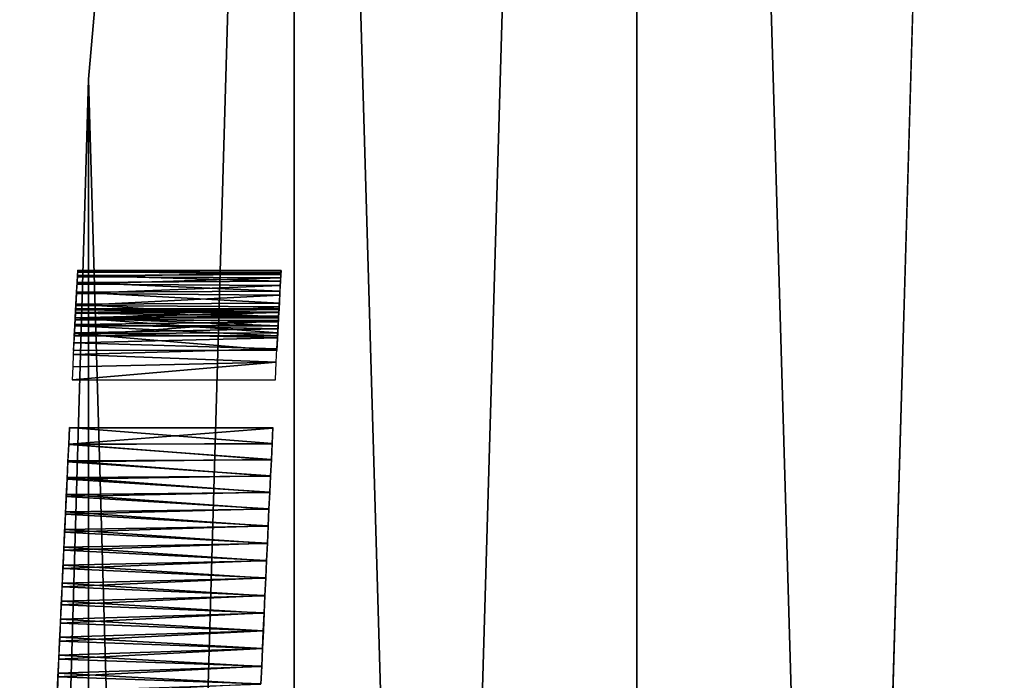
# Model space of a CAD drawing. Header units: millimetres. Extents: x -135 to 891, y -20 to 307.
# Tile 20 of 211: x -135 to -134.515, y 0.867 to 1.192. Entities that reach past the tile are written whole.
import ezdxf

# ---------------------------------------------------------------- set-up
doc = ezdxf.new("R2010")
doc.units = ezdxf.units.MM
doc.header["$LTSCALE"] = 65.185185
for name, color, linetype in [('1', 7, 'CONTINUOUS'), ('3', 7, 'CONTINUOUS'), ('33', 7, 'CONTINUOUS'), ('35', 7, 'CONTINUOUS'), ('44', 7, 'CONTINUOUS'), ('50', 7, 'CONTINUOUS'), ('6', 7, 'CONTINUOUS')]:
    doc.layers.add(name, color=color, linetype=linetype)

msp = doc.modelspace()

# ---------------------------------------------------------------- linework, layer by layer
at = {"layer": '1', "color": 151, "linetype": 'Continuous', "true_color": 0x70b4f2}
for points in [[(-134.69616, 3.47293, 65), (-134.4609, -4.6123, 65), (-134.4609, 4.6123, 65), (-134.69616, 3.47293, 65)], [(-134.86477, 2.32181, 65), (-134.69616, -3.47293, 65), (-134.69616, 3.47293, 65), (-134.86477, 2.32181, 65)], [(-134.69616, -3.47293, 65), (-134.4609, -4.6123, 65), (-134.69616, 3.47293, 65), (-134.69616, -3.47293, 65)], [(-134.96616, 1.16286, 65), (-134.86477, -2.32181, 65), (-134.86477, 2.32181, 65), (-134.96616, 1.16286, 65)], [(-134.86477, -2.32181, 65), (-134.69616, -3.47293, 65), (-134.86477, 2.32181, 65), (-134.86477, -2.32181, 65)], [(-135, 0, 65), (-134.96616, -1.16286, 65), (-134.96616, 1.16286, 65), (-135, 0, 65)], [(-134.96616, -1.16286, 65), (-134.86477, -2.32181, 65), (-134.96616, 1.16286, 65), (-134.96616, -1.16286, 65)]]:
    msp.add_3dface(points, dxfattribs=at)
at = {"layer": '3', "color": 151, "linetype": 'Continuous', "true_color": 0x70b4f2}
for points in [[(-134.96616, 1.1629), (-134.86477, 2.32181, 65), (-134.86477, 2.32186), (-134.96616, 1.1629)], [(-134.96616, 1.16286, 65), (-134.86477, 2.32181, 65), (-134.96616, 1.1629), (-134.96616, 1.16286, 65)], [(-135, 0), (-134.96616, 1.16286, 65), (-134.96616, 1.1629), (-135, 0)], [(-135, 0, 65), (-134.96616, 1.16286, 65), (-135, 0), (-135, 0, 65)]]:
    msp.add_3dface(points, dxfattribs=at)
at = {"layer": '33', "color": 151, "linetype": 'Continuous', "true_color": 0x70b4f2}
for points in [[(-134.69616, 3.47293, -2), (-134.4609, 4.6123, -2), (-134.69616, -3.47293, -2), (-134.69616, 3.47293, -2)], [(-134.69616, -3.47293, -2), (-134.4609, 4.6123, -2), (-134.4609, -4.6123, -2), (-134.69616, -3.47293, -2)], [(-134.86477, 2.32181, -2), (-134.69616, 3.47293, -2), (-134.86477, -2.32181, -2), (-134.86477, 2.32181, -2)], [(-134.86477, -2.32181, -2), (-134.69616, 3.47293, -2), (-134.69616, -3.47293, -2), (-134.86477, -2.32181, -2)], [(-134.96616, 1.16286, -2), (-134.86477, 2.32181, -2), (-134.96616, -1.16286, -2), (-134.96616, 1.16286, -2)], [(-134.96616, -1.16286, -2), (-134.86477, 2.32181, -2), (-134.86477, -2.32181, -2), (-134.96616, -1.16286, -2)], [(-135, 0, -2), (-134.96616, 1.16286, -2), (-134.96616, -1.16286, -2), (-135, 0, -2)]]:
    msp.add_3dface(points, dxfattribs=at)
at = {"layer": '35', "color": 151, "linetype": 'Continuous', "true_color": 0x70b4f2}
for points in [[(-134.86477, 2.32181, -2), (-134.96616, 1.16286, -2), (-134.86477, 2.32186, 63), (-134.86477, 2.32181, -2)], [(-134.86477, 2.32186, 63), (-134.96616, 1.16286, -2), (-134.96616, 1.1629, 63), (-134.86477, 2.32186, 63)], [(-134.96616, 1.16286, -2), (-135, 0, -2), (-134.96616, 1.1629, 63), (-134.96616, 1.16286, -2)], [(-134.96616, 1.1629, 63), (-135, 0, -2), (-135, 0, 63), (-134.96616, 1.1629, 63)]]:
    msp.add_3dface(points, dxfattribs=at)
at = {"layer": '44', "color": 151, "linetype": 'Continuous', "true_color": 0x70b4f2}
for points in [[(-134.97267, 1.04524, 50.98809), (-134.97253, 1.04793, 50.99202), (-134.87239, 1.04787, 50.99191), (-134.97267, 1.04524, 50.98809)], [(-134.87253, 1.04524, 50.98809), (-134.97267, 1.04524, 50.98809), (-134.87239, 1.04787, 50.99191), (-134.87253, 1.04524, 50.98809)], [(-134.97254, 1.04764, 51.01675), (-134.97267, 1.04528, 51.02453), (-134.87249, 1.04605, 51.02224), (-134.97254, 1.04764, 51.01675)], [(-134.97246, 1.04916, 51.00958), (-134.97254, 1.04764, 51.01675), (-134.87238, 1.04806, 51.01509), (-134.97246, 1.04916, 51.00958)], [(-134.87238, 1.04806, 51.01509), (-134.97254, 1.04764, 51.01675), (-134.87249, 1.04605, 51.02224), (-134.87238, 1.04806, 51.01509)], [(-134.97253, 1.04793, 50.99202), (-134.97245, 1.04942, 50.99703), (-134.87231, 1.04936, 50.99669), (-134.97253, 1.04793, 50.99202)], [(-134.87239, 1.04787, 50.99191), (-134.97253, 1.04793, 50.99202), (-134.87231, 1.04936, 50.99669), (-134.87239, 1.04787, 50.99191)], [(-134.97243, 1.0498, 51.00295), (-134.97246, 1.04916, 51.00958), (-134.87231, 1.04934, 51.00837), (-134.97243, 1.0498, 51.00295)], [(-134.87231, 1.04934, 51.00837), (-134.97246, 1.04916, 51.00958), (-134.87238, 1.04806, 51.01509), (-134.87231, 1.04934, 51.00837)], [(-134.97245, 1.04942, 50.99703), (-134.97243, 1.0498, 51.00295), (-134.87229, 1.04981, 51.00219), (-134.97245, 1.04942, 50.99703)], [(-134.87231, 1.04936, 50.99669), (-134.97245, 1.04942, 50.99703), (-134.87229, 1.04981, 51.00219), (-134.87231, 1.04936, 50.99669)], [(-134.87229, 1.04981, 51.00219), (-134.97243, 1.0498, 51.00295), (-134.87231, 1.04934, 51.00837), (-134.87229, 1.04981, 51.00219)], [(-134.97287, 1.04133, 50.98538), (-134.97267, 1.04524, 50.98809), (-134.87273, 1.04135, 50.98539), (-134.97287, 1.04133, 50.98538)], [(-134.97267, 1.04528, 51.02453), (-134.97283, 1.04206, 51.03296), (-134.87263, 1.04332, 51.02987), (-134.97267, 1.04528, 51.02453)], [(-134.87263, 1.04332, 51.02987), (-134.97283, 1.04206, 51.03296), (-134.87282, 1.03982, 51.03808), (-134.87263, 1.04332, 51.02987)], [(-134.87249, 1.04605, 51.02224), (-134.97267, 1.04528, 51.02453), (-134.87263, 1.04332, 51.02987), (-134.87249, 1.04605, 51.02224)], [(-134.87273, 1.04135, 50.98539), (-134.97267, 1.04524, 50.98809), (-134.87253, 1.04524, 50.98809), (-134.87273, 1.04135, 50.98539)], [(-134.97305, 1.03793, 51.04205), (-134.97331, 1.03294, 51.05156), (-134.87304, 1.03545, 51.04694), (-134.97305, 1.03793, 51.04205)], [(-134.97313, 1.0364, 50.984), (-134.97287, 1.04133, 50.98538), (-134.87299, 1.0364, 50.984), (-134.97313, 1.0364, 50.984)], [(-134.97283, 1.04206, 51.03296), (-134.97305, 1.03793, 51.04205), (-134.87282, 1.03982, 51.03808), (-134.97283, 1.04206, 51.03296)], [(-134.87282, 1.03982, 51.03808), (-134.97305, 1.03793, 51.04205), (-134.87304, 1.03545, 51.04694), (-134.87282, 1.03982, 51.03808)], [(-134.87299, 1.0364, 50.984), (-134.97287, 1.04133, 50.98538), (-134.87273, 1.04135, 50.98539), (-134.87299, 1.0364, 50.984)], [(-134.97331, 1.03294, 51.05156), (-134.9736, 1.02727, 51.06099), (-134.87332, 1.03008, 51.05647), (-134.97331, 1.03294, 51.05156)], [(-134.87304, 1.03545, 51.04694), (-134.97331, 1.03294, 51.05156), (-134.87332, 1.03008, 51.05647), (-134.87304, 1.03545, 51.04694)], [(-134.87332, 1.03008, 51.05647), (-134.9736, 1.02727, 51.06099), (-134.87367, 1.02339, 51.06676), (-134.87332, 1.03008, 51.05647)], [(-134.97391, 1.02117, 51.06982), (-134.97424, 1.0148, 51.0776), (-134.87367, 1.02339, 51.06676), (-134.97391, 1.02117, 51.06982)], [(-134.87367, 1.02339, 51.06676), (-134.97424, 1.0148, 51.0776), (-134.87411, 1.0148, 51.0776), (-134.87367, 1.02339, 51.06676)], [(-134.9736, 1.02727, 51.06099), (-134.97391, 1.02117, 51.06982), (-134.87367, 1.02339, 51.06676), (-134.9736, 1.02727, 51.06099)]]:
    msp.add_3dface(points, dxfattribs=at)
at = {"layer": '50', "color": 151, "linetype": 'Continuous', "true_color": 0x70b4f2}
for points in [[(-134.97148, 1.06776, 41.99817), (-134.9716, 1.06542, 42.0046), (-134.87135, 1.06744, 41.99928), (-134.97148, 1.06776, 41.99817)], [(-134.87135, 1.06744, 41.99928), (-134.9716, 1.06542, 42.0046), (-134.87149, 1.06492, 42.00569), (-134.87135, 1.06744, 41.99928)], [(-134.97156, 1.06612, 41.98157), (-134.97145, 1.06822, 41.98639), (-134.87139, 1.06669, 41.98253), (-134.97156, 1.06612, 41.98157)], [(-134.87157, 1.06332, 41.97829), (-134.97156, 1.06612, 41.98157), (-134.87139, 1.06669, 41.98253), (-134.87157, 1.06332, 41.97829)], [(-134.97142, 1.06876, 41.99201), (-134.97148, 1.06776, 41.99817), (-134.87128, 1.06868, 41.99319), (-134.97142, 1.06876, 41.99201)], [(-134.87128, 1.06868, 41.99319), (-134.97148, 1.06776, 41.99817), (-134.87135, 1.06744, 41.99928), (-134.87128, 1.06868, 41.99319)], [(-134.97145, 1.06822, 41.98639), (-134.97142, 1.06876, 41.99201), (-134.87129, 1.06847, 41.98756), (-134.97145, 1.06822, 41.98639)], [(-134.87139, 1.06669, 41.98253), (-134.97145, 1.06822, 41.98639), (-134.87129, 1.06847, 41.98756), (-134.87139, 1.06669, 41.98253)], [(-134.87129, 1.06847, 41.98756), (-134.97142, 1.06876, 41.99201), (-134.87128, 1.06868, 41.99319), (-134.87129, 1.06847, 41.98756)], [(-134.97179, 1.06191, 42.01129), (-134.97204, 1.05724, 42.01836), (-134.87168, 1.06123, 42.01242), (-134.97179, 1.06191, 42.01129)], [(-134.972, 1.05791, 41.97463), (-134.97175, 1.06263, 41.97768), (-134.87183, 1.05851, 41.97494), (-134.972, 1.05791, 41.97463)], [(-134.9716, 1.06542, 42.0046), (-134.97179, 1.06191, 42.01129), (-134.87149, 1.06492, 42.00569), (-134.9716, 1.06542, 42.0046)], [(-134.87149, 1.06492, 42.00569), (-134.97179, 1.06191, 42.01129), (-134.87168, 1.06123, 42.01242), (-134.87149, 1.06492, 42.00569)], [(-134.97175, 1.06263, 41.97768), (-134.97156, 1.06612, 41.98157), (-134.87157, 1.06332, 41.97829), (-134.97175, 1.06263, 41.97768)], [(-134.87183, 1.05851, 41.97494), (-134.97175, 1.06263, 41.97768), (-134.87157, 1.06332, 41.97829), (-134.87183, 1.05851, 41.97494)], [(-134.97204, 1.05724, 42.01836), (-134.97235, 1.05134, 42.02587), (-134.87194, 1.0565, 42.01937), (-134.97204, 1.05724, 42.01836)], [(-134.97231, 1.05204, 41.97233), (-134.972, 1.05791, 41.97463), (-134.87215, 1.05254, 41.97248), (-134.97231, 1.05204, 41.97233)], [(-134.87168, 1.06123, 42.01242), (-134.97204, 1.05724, 42.01836), (-134.87194, 1.0565, 42.01937), (-134.87168, 1.06123, 42.01242)], [(-134.87215, 1.05254, 41.97248), (-134.972, 1.05791, 41.97463), (-134.87183, 1.05851, 41.97494), (-134.87215, 1.05254, 41.97248)], [(-134.87194, 1.0565, 42.01937), (-134.97235, 1.05134, 42.02587), (-134.87224, 1.05076, 42.02656), (-134.87194, 1.0565, 42.01937)], [(-134.87251, 1.04566, 41.97085), (-134.97231, 1.05204, 41.97233), (-134.87215, 1.05254, 41.97248), (-134.87251, 1.04566, 41.97085)], [(-134.97235, 1.05134, 42.02587), (-134.97272, 1.04427, 42.03374), (-134.87224, 1.05076, 42.02656), (-134.97235, 1.05134, 42.02587)], [(-134.87224, 1.05076, 42.02656), (-134.97272, 1.04427, 42.03374), (-134.87259, 1.04405, 42.03398), (-134.87224, 1.05076, 42.02656)], [(-134.97267, 1.04522, 41.97077), (-134.97231, 1.05204, 41.97233), (-134.87251, 1.04566, 41.97085), (-134.97267, 1.04522, 41.97077)], [(-134.97272, 1.04427, 42.03374), (-134.97313, 1.0364, 42.0416), (-134.87259, 1.04405, 42.03398), (-134.97272, 1.04427, 42.03374)], [(-134.87259, 1.04405, 42.03398), (-134.97313, 1.0364, 42.0416), (-134.87299, 1.0364, 42.0416), (-134.87259, 1.04405, 42.03398)], [(-134.97306, 1.03765, 41.96989), (-134.97267, 1.04522, 41.97077), (-134.87292, 1.03786, 41.96991), (-134.97306, 1.03765, 41.96989)], [(-134.87292, 1.03786, 41.96991), (-134.97267, 1.04522, 41.97077), (-134.87251, 1.04566, 41.97085), (-134.87292, 1.03786, 41.96991)], [(-134.9735, 1.0292, 41.9696), (-134.97306, 1.03765, 41.96989), (-134.87337, 1.0292, 41.9696), (-134.9735, 1.0292, 41.9696)], [(-134.87337, 1.0292, 41.9696), (-134.97306, 1.03765, 41.96989), (-134.87292, 1.03786, 41.96991), (-134.87337, 1.0292, 41.9696)]]:
    msp.add_3dface(points, dxfattribs=at)
at = {"layer": '6', "color": 151, "linetype": 'Continuous', "true_color": 0x70b4f2}
for points in [[(-134.97584, 0.98285, 14.52173), (-134.97542, 0.9912, 14.5216), (-134.87569, 0.98343, 14.52171), (-134.97584, 0.98285, 14.52173)], [(-134.97543, 0.991, 15.12154), (-134.97583, 0.98299, 15.12141), (-134.87531, 0.991, 15.12154), (-134.97543, 0.991, 15.12154)], [(-134.87531, 0.991, 15.12154), (-134.97583, 0.98299, 15.12141), (-134.8757, 0.98323, 15.12142), (-134.87531, 0.991, 15.12154)], [(-134.87569, 0.98343, 14.52171), (-134.97542, 0.9912, 14.5216), (-134.8753, 0.9912, 14.5216), (-134.87569, 0.98343, 14.52171)], [(-134.97625, 0.97441, 14.52213), (-134.97584, 0.98285, 14.52173), (-134.87608, 0.97553, 14.52206), (-134.97625, 0.97441, 14.52213)], [(-134.97583, 0.98299, 15.12141), (-134.97623, 0.97486, 15.12104), (-134.87609, 0.97534, 15.12107), (-134.97583, 0.98299, 15.12141)], [(-134.87608, 0.97553, 14.52206), (-134.97584, 0.98285, 14.52173), (-134.87569, 0.98343, 14.52171), (-134.87608, 0.97553, 14.52206)], [(-134.8757, 0.98323, 15.12142), (-134.97583, 0.98299, 15.12141), (-134.87609, 0.97534, 15.12107), (-134.8757, 0.98323, 15.12142)], [(-134.97623, 0.97486, 15.12104), (-134.97663, 0.9666, 15.12041), (-134.87648, 0.96733, 15.12048), (-134.97623, 0.97486, 15.12104)], [(-134.87647, 0.96752, 14.52264), (-134.97625, 0.97441, 14.52213), (-134.87608, 0.97553, 14.52206), (-134.87647, 0.96752, 14.52264)], [(-134.87609, 0.97534, 15.12107), (-134.97623, 0.97486, 15.12104), (-134.87648, 0.96733, 15.12048), (-134.87609, 0.97534, 15.12107)], [(-134.97667, 0.96586, 14.52279), (-134.97625, 0.97441, 14.52213), (-134.87647, 0.96752, 14.52264), (-134.97667, 0.96586, 14.52279)], [(-134.97708, 0.95723, 14.52374), (-134.97667, 0.96586, 14.52279), (-134.87686, 0.95939, 14.52348), (-134.97708, 0.95723, 14.52374)], [(-134.97663, 0.9666, 15.12041), (-134.97703, 0.95822, 15.11952), (-134.87687, 0.95921, 15.11964), (-134.97663, 0.9666, 15.12041)], [(-134.87686, 0.95939, 14.52348), (-134.97667, 0.96586, 14.52279), (-134.87647, 0.96752, 14.52264), (-134.87686, 0.95939, 14.52348)], [(-134.87648, 0.96733, 15.12048), (-134.97663, 0.9666, 15.12041), (-134.87687, 0.95921, 15.11964), (-134.87648, 0.96733, 15.12048)], [(-134.9775, 0.94851, 14.52497), (-134.97708, 0.95723, 14.52374), (-134.87726, 0.95116, 14.52457), (-134.9775, 0.94851, 14.52497)], [(-134.97703, 0.95822, 15.11952), (-134.97744, 0.94972, 15.11836), (-134.87726, 0.95098, 15.11855), (-134.97703, 0.95822, 15.11952)], [(-134.87726, 0.95116, 14.52457), (-134.97708, 0.95723, 14.52374), (-134.87686, 0.95939, 14.52348), (-134.87726, 0.95116, 14.52457)], [(-134.87687, 0.95921, 15.11964), (-134.97703, 0.95822, 15.11952), (-134.87726, 0.95098, 15.11855), (-134.87687, 0.95921, 15.11964)], [(-134.87765, 0.94282, 14.52592), (-134.9775, 0.94851, 14.52497), (-134.87726, 0.95116, 14.52457), (-134.87765, 0.94282, 14.52592)], [(-134.87726, 0.95098, 15.11855), (-134.97744, 0.94972, 15.11836), (-134.87766, 0.94264, 15.11719), (-134.87726, 0.95098, 15.11855)], [(-134.97791, 0.9397, 14.52649), (-134.9775, 0.94851, 14.52497), (-134.87765, 0.94282, 14.52592), (-134.97791, 0.9397, 14.52649)], [(-134.97744, 0.94972, 15.11836), (-134.97784, 0.94111, 15.11691), (-134.87766, 0.94264, 15.11719), (-134.97744, 0.94972, 15.11836)], [(-134.97784, 0.94111, 15.11691), (-134.97825, 0.93236, 15.11518), (-134.87806, 0.9342, 15.11556), (-134.97784, 0.94111, 15.11691)], [(-134.87805, 0.93436, 14.52754), (-134.97791, 0.9397, 14.52649), (-134.87765, 0.94282, 14.52592), (-134.87805, 0.93436, 14.52754)], [(-134.87766, 0.94264, 15.11719), (-134.97784, 0.94111, 15.11691), (-134.87806, 0.9342, 15.11556), (-134.87766, 0.94264, 15.11719)], [(-134.97833, 0.93079, 14.5283), (-134.97791, 0.9397, 14.52649), (-134.87805, 0.93436, 14.52754), (-134.97833, 0.93079, 14.5283)], [(-134.97825, 0.93236, 15.11518), (-134.97867, 0.92352, 15.11315), (-134.87846, 0.92566, 15.11366), (-134.97825, 0.93236, 15.11518)], [(-134.87845, 0.92582, 14.52944), (-134.97833, 0.93079, 14.5283), (-134.87805, 0.93436, 14.52754), (-134.87845, 0.92582, 14.52944)], [(-134.87806, 0.9342, 15.11556), (-134.97825, 0.93236, 15.11518), (-134.87846, 0.92566, 15.11366), (-134.87806, 0.9342, 15.11556)], [(-134.97874, 0.92181, 14.53042), (-134.97833, 0.93079, 14.5283), (-134.87845, 0.92582, 14.52944), (-134.97874, 0.92181, 14.53042)], [(-134.97916, 0.91281, 14.53283), (-134.97874, 0.92181, 14.53042), (-134.87885, 0.91722, 14.53161), (-134.97916, 0.91281, 14.53283)], [(-134.97867, 0.92352, 15.11315), (-134.97908, 0.91463, 15.11082), (-134.87886, 0.91706, 15.11148), (-134.97867, 0.92352, 15.11315)], [(-134.87885, 0.91722, 14.53161), (-134.97874, 0.92181, 14.53042), (-134.87845, 0.92582, 14.52944), (-134.87885, 0.91722, 14.53161)], [(-134.87846, 0.92566, 15.11366), (-134.97867, 0.92352, 15.11315), (-134.87886, 0.91706, 15.11148), (-134.87846, 0.92566, 15.11366)], [(-134.87925, 0.90857, 14.53406), (-134.97916, 0.91281, 14.53283), (-134.87885, 0.91722, 14.53161), (-134.87925, 0.90857, 14.53406)], [(-134.87886, 0.91706, 15.11148), (-134.97908, 0.91463, 15.11082), (-134.87926, 0.90842, 15.10903), (-134.87886, 0.91706, 15.11148)], [(-134.97957, 0.90385, 14.53551), (-134.97916, 0.91281, 14.53283), (-134.87925, 0.90857, 14.53406), (-134.97957, 0.90385, 14.53551)], [(-134.97908, 0.91463, 15.11082), (-134.97948, 0.90574, 15.10822), (-134.87926, 0.90842, 15.10903), (-134.97908, 0.91463, 15.11082)], [(-134.87964, 0.89991, 14.53679), (-134.97957, 0.90385, 14.53551), (-134.87925, 0.90857, 14.53406), (-134.87964, 0.89991, 14.53679)], [(-134.87926, 0.90842, 15.10903), (-134.97948, 0.90574, 15.10822), (-134.87965, 0.89976, 15.1063), (-134.87926, 0.90842, 15.10903)], [(-134.97997, 0.89495, 14.53847), (-134.97957, 0.90385, 14.53551), (-134.87964, 0.89991, 14.53679), (-134.97997, 0.89495, 14.53847)], [(-134.97948, 0.90574, 15.10822), (-134.97988, 0.89688, 15.10534), (-134.87965, 0.89976, 15.1063), (-134.97948, 0.90574, 15.10822)], [(-134.88003, 0.8912, 14.53979), (-134.97997, 0.89495, 14.53847), (-134.87964, 0.89991, 14.53679), (-134.88003, 0.8912, 14.53979)], [(-134.87965, 0.89976, 15.1063), (-134.97988, 0.89688, 15.10534), (-134.88004, 0.89106, 15.10329), (-134.87965, 0.89976, 15.1063)], [(-134.98036, 0.88607, 14.54169), (-134.97997, 0.89495, 14.53847), (-134.88003, 0.8912, 14.53979), (-134.98036, 0.88607, 14.54169)], [(-134.97988, 0.89688, 15.10534), (-134.98028, 0.88799, 15.10217), (-134.88004, 0.89106, 15.10329), (-134.97988, 0.89688, 15.10534)], [(-134.98028, 0.88799, 15.10217), (-134.98067, 0.87912, 15.09871), (-134.88043, 0.88234, 15.1), (-134.98028, 0.88799, 15.10217)], [(-134.88042, 0.88248, 14.54308), (-134.98036, 0.88607, 14.54169), (-134.88003, 0.8912, 14.53979), (-134.88042, 0.88248, 14.54308)], [(-134.88004, 0.89106, 15.10329), (-134.98028, 0.88799, 15.10217), (-134.88043, 0.88234, 15.1), (-134.88004, 0.89106, 15.10329)], [(-134.98075, 0.87724, 14.54519), (-134.98036, 0.88607, 14.54169), (-134.88042, 0.88248, 14.54308), (-134.98075, 0.87724, 14.54519)], [(-134.88081, 0.87375, 14.54665), (-134.98075, 0.87724, 14.54519), (-134.88042, 0.88248, 14.54308), (-134.88081, 0.87375, 14.54665)], [(-134.98067, 0.87912, 15.09871), (-134.98106, 0.87028, 15.09498), (-134.88082, 0.87361, 15.09642), (-134.98067, 0.87912, 15.09871)], [(-134.88043, 0.88234, 15.1), (-134.98067, 0.87912, 15.09871), (-134.88082, 0.87361, 15.09642), (-134.88043, 0.88234, 15.1)], [(-134.98114, 0.86846, 14.54896), (-134.98075, 0.87724, 14.54519), (-134.88081, 0.87375, 14.54665), (-134.98114, 0.86846, 14.54896)], [(-134.88119, 0.86504, 14.5505), (-134.98114, 0.86846, 14.54896), (-134.88081, 0.87375, 14.54665), (-134.88119, 0.86504, 14.5505)], [(-134.88082, 0.87361, 15.09642), (-134.98106, 0.87028, 15.09498), (-134.8812, 0.86491, 15.09257), (-134.88082, 0.87361, 15.09642)], [(-134.98151, 0.85975, 14.55298), (-134.98114, 0.86846, 14.54896), (-134.88119, 0.86504, 14.5505), (-134.98151, 0.85975, 14.55298)], [(-134.98106, 0.87028, 15.09498), (-134.98144, 0.86151, 15.09099), (-134.8812, 0.86491, 15.09257), (-134.98106, 0.87028, 15.09498)]]:
    msp.add_3dface(points, dxfattribs=at)

doc.saveas('drawing.dxf')
